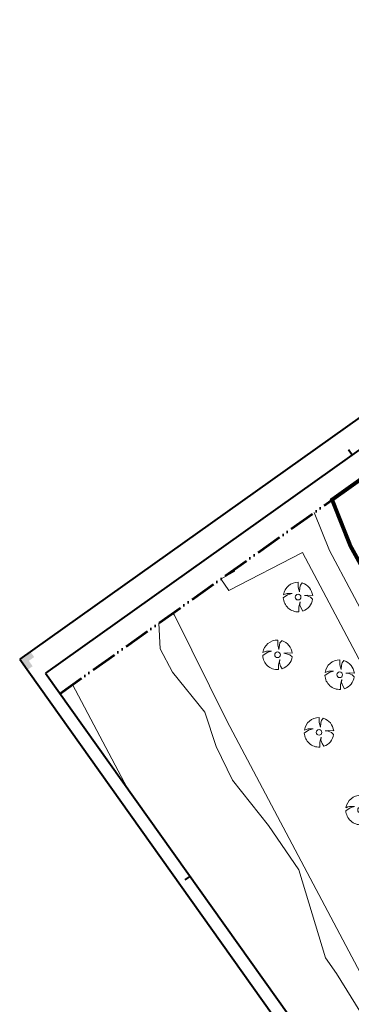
# Model space of a CAD drawing. Header units: metres. Extents: x 148376 to 148659, y 486220 to 486523.
# Tile 14 of 22: x 148376 to 148426, y 486373 to 486523. Entities that reach past the tile are written whole.
import ezdxf

# ---------------------------------------------------------------- set-up
doc = ezdxf.new("R2010")
doc.units = ezdxf.units.M
doc.header["$MEASUREMENT"] = 0
doc.linetypes.add('bladgr', pattern=[6.12, 4, -0.66, 0.07, -0.66, 0.07, -0.66])
for name, color, linetype, lineweight in [('BWR-best-situatie', 2, 'Continuous', 13), ('TOP-L-duiker', 7, 'Continuous', 0), ('TOP-L-topo objecten punt', 7, 'Continuous', 0), ('TOP-L-topo objecten vlak', 7, 'Continuous', 0), ('TOP-L-water beschoeiing', 7, 'Continuous', 0), ('WVB-alg-bladgrens', 2, 'bladgr', 53), ('WVB-alg-onderhoek', 7, 'Continuous', 30), ('WVB-alg-werkgrens', 6, 'Continuous', 53)]:
    doc.layers.add(name, color=color, linetype=linetype, lineweight=lineweight)

# ---------------------------------------------------------------- blocks, each defined once
blk = doc.blocks.new('BBOOM')
at = {"layer": 'BWR-best-situatie'}
for p, q in [((0.016, 0.603), (0.016, 0.9)), ((0.016, 0.804), (0.016, 0.871)), ((0.083, 0.318), (0.016, 0.603)), ((0.15, 0.72), (0.116, 0.586)), ((0.26, 0.861), (0.15, 0.72)), ((-0.9, -0.042), (-0.637, 0.135)), ((-0.787, 0.185), (-0.89, 0.134)), ((-0.67, 0.217), (-0.787, 0.185)), ((-0.368, 0.218), (-0.67, 0.217)), ((-0.637, 0.135), (-0.368, 0.218)), ((0.116, 0.586), (0.083, 0.318)), ((0.384, 0.1), (0.586, 0.117)), ((0.551, 0.067), (0.384, 0.1)), ((0.752, 0), (0.551, 0.067)), ((0.586, 0.117), (0.895, 0.092)), ((0.89, -0.121), (0.752, 0)), ((0.133, -0.283), (0.05, -0.603)), ((0.116, -0.484), (0.133, -0.283)), ((0.184, -0.685), (0.116, -0.484)), ((0.05, -0.603), (0.051, -0.899)), ((0.293, -0.851), (0.184, -0.685))]:
    blk.add_line(p, q, dxfattribs=at)
blk.add_circle((0, 0), 0.174, dxfattribs=at)
for start, end in [(88.94952, 171.4867), (5.84469, 73.16138), (182.63746, 273.2485), (289.06871, 352.19696)]:
    blk.add_arc((-0.001, 0), 0.9, start, end, dxfattribs=at)

msp = doc.modelspace()

# ---------------------------------------------------------------- hatches: boundary and pattern name
at = {"layer": 'WVB-alg-onderhoek', "lineweight": 40}
msp.add_hatch(color=256, dxfattribs=at).paths.add_polyline_path([(148376.81, 486423.96), (148375.65, 486425.59), (148377.28, 486426.75), (148377.86, 486425.94), (148377.04, 486425.36), (148377.62, 486424.54)])

# ---------------------------------------------------------------- linework, layer by layer
at = {"layer": 'TOP-L-duiker', "color": 7, "linetype": 'Continuous', "lineweight": 0}
msp.add_line((148406.36, 486437.87), (148408.47, 486439.01), dxfattribs=at)
at = {"layer": 'TOP-L-topo objecten vlak', "color": 7, "linetype": 'Continuous', "lineweight": 0}
for p, q in [((148392.06, 486405.97), (148383.71, 486421.75)), ((148383.71, 486421.75), (148392.06, 486405.97))]:
    msp.add_line(p, q, dxfattribs=at)
at = {"layer": 'TOP-L-topo objecten vlak', "color": 7, "linetype": 'Continuous', "lineweight": 0, "flags": 128}
for points in [[(148505.68, 486287.35), (148469.91, 486354.12), (148453.54, 486384.54), (148422.92, 486442.18), (148420.56, 486447.98)], [(148406.32, 486437.85), (148407.52, 486436.06), (148418.79, 486441.88), (148449.9, 486383.18), (148466.96, 486351.49), (148502.28, 486285.33), (148505.68, 486287.35)], [(148481.77, 486279.93), (148479.86, 486284.42), (148469.02, 486305.33), (148459.28, 486322.73), (148444.29, 486348.27), (148429.43, 486374.28), (148407.23, 486416.21), (148399.25, 486432.3), (148399.01, 486432.64)], [(148396.85, 486431.1), (148397.07, 486427.17), (148398.94, 486423.63), (148403.86, 486417.52), (148405.63, 486412.29), (148408.1, 486407.17), (148413.61, 486400.27), (148418.24, 486393.47), (148422.28, 486380.07), (148423.96, 486377.7), (148429.08, 486369.42), (148435.39, 486354.83), (148440.41, 486348.53), (148440.41, 486344.98), (148438.93, 486342.91), (148442.67, 486335.32), (148451.24, 486329.41), (148454.49, 486322.61), (148454.89, 486318.86), (148457.1, 486314.59)], [(148457.1, 486314.59), (148454.89, 486318.86), (148454.49, 486322.61), (148451.24, 486329.41), (148442.67, 486335.32), (148438.93, 486342.91), (148440.41, 486344.98), (148440.41, 486348.53), (148435.39, 486354.83), (148429.08, 486369.42), (148423.96, 486377.7), (148422.28, 486380.07), (148418.24, 486393.47), (148413.61, 486400.27), (148408.1, 486407.17), (148405.63, 486412.29), (148403.86, 486417.52), (148398.94, 486423.63), (148397.07, 486427.17), (148396.85, 486431.1)]]:
    msp.add_lwpolyline(points, dxfattribs=at)
at = {"layer": 'TOP-L-water beschoeiing', "color": 7, "linetype": 'Continuous', "lineweight": 0}
msp.add_line((148392.06, 486405.97), (148383.71, 486421.75), dxfattribs=at)
at = {"layer": 'WVB-alg-bladgrens', "linetype": 'bladgr'}
msp.add_line((148381.8, 486420.39), (148515.58, 486515.61), dxfattribs=at)
at = {"layer": 'WVB-alg-onderhoek', "lineweight": 40}
for p, q in [((148512.68, 486523.12), (148375.65, 486425.59)), ((148425.78, 486457.59), (148426.36, 486456.78)), ((148375.65, 486425.59), (148521.77, 486220.28)), ((148401.63, 486392.53), (148400.82, 486391.95))]:
    msp.add_line(p, q, dxfattribs=at)
at = {"layer": 'WVB-alg-onderhoek', "lineweight": 40, "flags": 128}
msp.add_lwpolyline([(148379.6, 486423.49), (148522.24, 486223.07), (148656.02, 486318.28), (148513.37, 486518.7)], close=True, dxfattribs=at)
at = {"layer": 'WVB-alg-werkgrens', "const_width": 0.6, "flags": 128}
msp.add_lwpolyline([(148506.1, 486508.87), (148423.29, 486449.93), (148426.09, 486442.87), (148493.32, 486321.89), (148496.93, 486314.46), (148499.13, 486306.41), (148504.59, 486307.5), (148504.09, 486310.78), (148504.46, 486313.27), (148509.5, 486312.49), (148512.32, 486311.7), (148517.55, 486309.07), (148519.88, 486305.59), (148520.75, 486301.39), (148537.03, 486297.1), (148544.6, 486319.54), (148551.17, 486330.09), (148556.05, 486340.33), (148570.94, 486361.31), (148572.85, 486387.03)], close=True, dxfattribs=at)

# ---------------------------------------------------------------- block references
at = {"layer": 'TOP-L-topo objecten punt', "color": 7, "linetype": 'Continuous', "lineweight": 0, "xscale": 2.5, "yscale": 2.5, "zscale": 2.5}
for p in [(148418.1, 486435.08), (148414.97, 486426.28), (148424.45, 486423.24), (148421.3, 486414.45), (148427.64, 486402.61)]:
    msp.add_blockref('BBOOM', p, dxfattribs=at)

doc.saveas('drawing.dxf')
